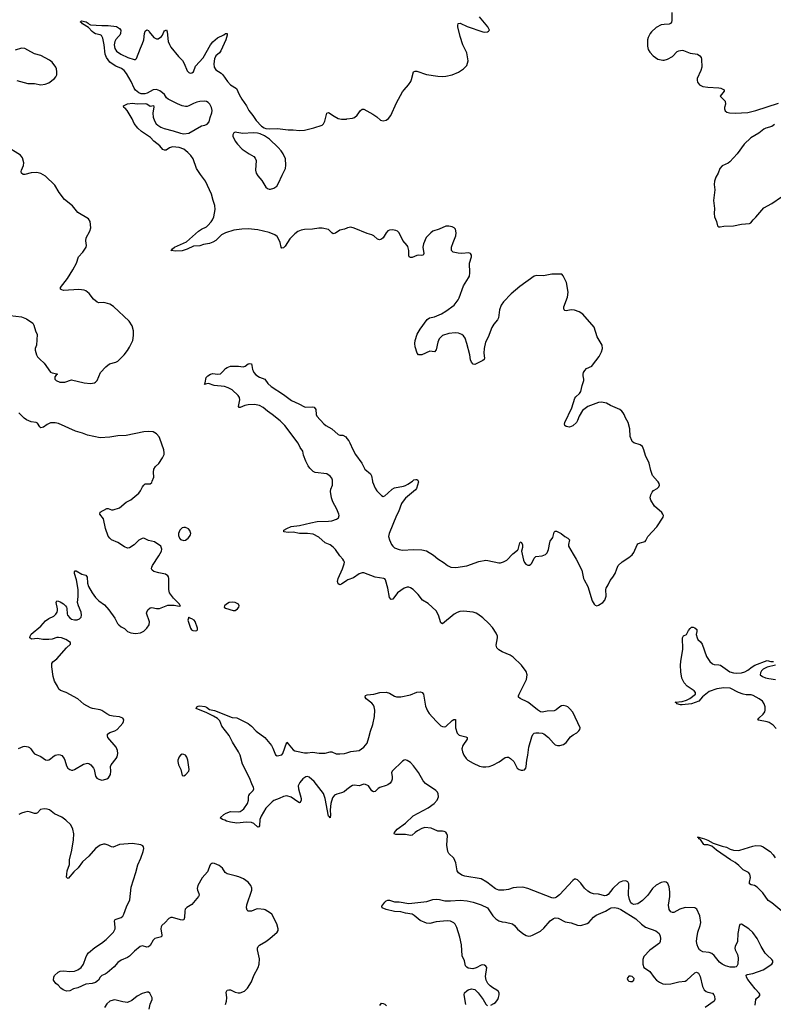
# Model space of a CAD drawing. Header units: inches. Extents: x 1305449 to 1407403, y 744709 to 841554.
# Tile 20 of 114: x 1335927 to 1345306, y 783491 to 795741. Entities that reach past the tile are written whole.
import ezdxf

# ---------------------------------------------------------------- set-up
doc = ezdxf.new("R2010")
doc.units = ezdxf.units.IN
doc.header["$MEASUREMENT"] = 0
for name, color, linetype in [('B3738', 7, 'Continuous'), ('B3739', 7, 'Continuous'), ('B3748', 7, 'Continuous'), ('B3749', 7, 'Continuous')]:
    doc.layers.add(name, color=color, linetype=linetype)

msp = doc.modelspace()

# ---------------------------------------------------------------- linework, layer by layer
at = {"layer": 'B3738', "color": 6}
for points, elevation in [([(1335910, 786672), (1335970, 786700), (1335990, 786702), (1336033, 786693), (1336050, 786685), (1336067, 786670), (1336090, 786630), (1336110, 786608), (1336190, 786573), (1336250, 786532), (1336270, 786529), (1336290, 786532), (1336310, 786543), (1336338, 786570), (1336370, 786591), (1336410, 786600), (1336430, 786595), (1336450, 786585), (1336481, 786550), (1336490, 786530), (1336510, 786457), (1336526, 786430), (1336550, 786410), (1336570, 786404), (1336590, 786404), (1336610, 786413), (1336722, 786478), (1336770, 786491), (1336787, 786487), (1336811, 786470), (1336847, 786430), (1336855, 786410), (1336869, 786330), (1336886, 786306), (1336910, 786290), (1336950, 786280), (1336970, 786282), (1337010, 786294), (1337033, 786310), (1337056, 786350), (1337063, 786390), (1337058, 786450), (1337064, 786470), (1337129, 786550), (1337138, 786570), (1337148, 786610), (1337144, 786650), (1337127, 786690), (1337025, 786810), (1337018, 786830), (1337021, 786850), (1337047, 786873), (1337110, 786891), (1337140, 786910), (1337179, 786950), (1337210, 786990), (1337219, 787010), (1337222, 787030), (1337218, 787039), (1337211, 787051), (1337170, 787069), (1337090, 787077), (1337050, 787085), (1337010, 787103), (1336950, 787145), (1336930, 787153), (1336832, 787172), (1336810, 787181), (1336725, 787225), (1336650, 787291), (1336505, 787370), (1336433, 787393), (1336414, 787410), (1336397, 787450), (1336362, 787510), (1336342, 787570), (1336325, 787690), (1336328, 787730), (1336340, 787750), (1336390, 787789), (1336510, 787926), (1336559, 787970), (1336561, 787990), (1336502, 788030), (1336448, 788052), (1336410, 788056), (1336390, 788053), (1336330, 788035), (1336290, 788029), (1336215, 788030), (1336150, 788041), (1336074, 788034), (1336055, 788050), (1336056, 788070), (1336070, 788094), (1336190, 788194), (1336250, 788261), (1336290, 788289), (1336350, 788319), (1336377, 788343), (1336393, 788370), (1336399, 788390), (1336399, 788410), (1336382, 788490), (1336388, 788512), (1336410, 788508), (1336430, 788498), (1336470, 788474), (1336497, 788450), (1336510, 788430), (1336514, 788414), (1336518, 788350), (1336523, 788330), (1336550, 788297), (1336570, 788282), (1336610, 788272), (1336644, 788276), (1336670, 788286), (1336690, 788306), (1336697, 788330), (1336691, 788369), (1336657, 788450), (1336647, 788490), (1336654, 788566), (1336653, 788653), (1336632, 788772), (1336609, 788851), (1336608, 788872), (1336618, 788882), (1336630, 788884), (1336702, 788842), (1336750, 788829), (1336765, 788805), (1336770, 788730), (1336783, 788690), (1336829, 788609), (1336870, 788552), (1336910, 788510), (1336981, 788460), (1337037, 788397), (1337110, 788293), (1337144, 788230), (1337161, 788210), (1337190, 788188), (1337230, 788167), (1337270, 788130), (1337310, 788113), (1337370, 788104), (1337430, 788112), (1337470, 788132), (1337511, 788170), (1337537, 788210), (1337542, 788250), (1337505, 788355), (1337508, 788370), (1337522, 788398), (1337550, 788424), (1337570, 788427), (1337630, 788416), (1337665, 788415), (1337770, 788455), (1337850, 788456), (1337910, 788442), (1337929, 788450), (1337918, 788458), (1337915, 788470), (1337842, 788542), (1337790, 788610), (1337781, 788650), (1337781, 788790), (1337778, 788810), (1337770, 788822), (1337741, 788841), (1337657, 788857), (1337596, 788876), (1337577, 788890), (1337569, 788909), (1337570, 788930), (1337578, 788950), (1337659, 789070), (1337691, 789130), (1337694, 789154), (1337682, 789190), (1337606, 789246), (1337530, 789259), (1337490, 789283), (1337470, 789288), (1337450, 789285), (1337410, 789264), (1337351, 789209), (1337295, 789170), (1337270, 789166), (1337230, 789182), (1337150, 789236), (1337070, 789270), (1337047, 789290), (1337030, 789317), (1336996, 789410), (1336969, 789529), (1336926, 789590), (1336930, 789612), (1337010, 789659), (1337030, 789661), (1337070, 789644), (1337090, 789644), (1337170, 789669), (1337250, 789736), (1337310, 789768), (1337408, 789850), (1337430, 789879), (1337454, 789930), (1337470, 789951), (1337490, 789965), (1337550, 789968), (1337570, 789984), (1337577, 790000)], 1200), ([(1340000, 788764), (1339930, 788718), (1339910, 788711), (1339890, 788723), (1339882, 788750), (1339890, 788790), (1339944, 788910), (1339965, 788970), (1339968, 788990), (1339962, 789010), (1339947, 789030), (1339910, 789071), (1339856, 789150), (1339830, 789178), (1339790, 789208), (1339730, 789233), (1339650, 789303), (1339580, 789340), (1339510, 789350), (1339410, 789350), (1339330, 789363), (1339270, 789361), (1339215, 789370), (1339214, 789374), (1339214, 789390), (1339250, 789411), (1339306, 789434), (1339410, 789446), (1339550, 789482), (1339630, 789496), (1339770, 789500), (1339810, 789505), (1339870, 789527), (1339895, 789545), (1339903, 789570), (1339900, 789590), (1339875, 789650), (1339823, 789743), (1339807, 789790), (1339797, 789870), (1339801, 789899), (1339819, 789950), (1339822, 789978), (1339820, 790000)], 1100), ([(1340000, 786162), (1339966, 786134), (1339930, 786120), (1339873, 786107), (1339847, 786093), (1339822, 786058), (1339801, 785990), (1339790, 785910), (1339795, 785845), (1339790, 785810), (1339782, 785822), (1339769, 785830), (1339727, 786050), (1339710, 786112), (1339590, 786262), (1339530, 786316), (1339510, 786323), (1339490, 786321), (1339450, 786295), (1339413, 786250), (1339394, 786210), (1339396, 786170), (1339429, 786051), (1339430, 786029), (1339417, 786003), (1339410, 785999), (1339390, 786008), (1339307, 786067), (1339250, 786083), (1339210, 786076), (1339158, 786050), (1339090, 786025), (1339069, 786011), (1338991, 785930), (1338933, 785830), (1338916, 785790), (1338911, 785709), (1338903, 785697), (1338890, 785693), (1338841, 785741), (1338813, 785753), (1338750, 785757), (1338630, 785746), (1338550, 785756), (1338501, 785770), (1338482, 785782), (1338453, 785790), (1338423, 785810), (1338468, 785850), (1338498, 785870), (1338550, 785888), (1338650, 785885), (1338670, 785890), (1338696, 785904), (1338716, 785924), (1338761, 785990), (1338774, 786030), (1338773, 786070), (1338777, 786090), (1338790, 786110), (1338832, 786150), (1338841, 786170), (1338837, 786190), (1338814, 786234), (1338787, 786310), (1338699, 786479), (1338669, 786590), (1338651, 786631), (1338577, 786750), (1338535, 786835), (1338443, 786950), (1338418, 787018), (1338388, 787048), (1338337, 787077), (1338258, 787118), (1338125, 787170), (1338133, 787190), (1338150, 787201), (1338170, 787202), (1338230, 787195), (1338250, 787186), (1338290, 787157), (1338350, 787146), (1338570, 787058), (1338630, 787055), (1338770, 786985), (1338810, 786953), (1338870, 786890), (1338978, 786810), (1339060, 786710), (1339078, 786678), (1339110, 786595), (1339130, 786583), (1339190, 786593), (1339203, 786610), (1339250, 786751), (1339270, 786732), (1339330, 786656), (1339350, 786644), (1339370, 786639), (1339470, 786621), (1339510, 786621), (1339570, 786629), (1339655, 786615), (1339730, 786615), (1339790, 786631), (1339810, 786631), (1339867, 786607), (1339910, 786606), (1339970, 786613), (1340000, 786621)], 1100), ([(1338489, 783490), (1338500, 783530), (1338504, 783570), (1338497, 783643), (1338510, 783668), (1338530, 783672), (1338550, 783669), (1338610, 783643), (1338645, 783635), (1338670, 783635), (1338724, 783656), (1338764, 783690), (1338813, 783770), (1338843, 783850), (1338893, 783950), (1338906, 783990), (1338910, 784058), (1338888, 784170), (1338888, 784190), (1338894, 784210), (1338913, 784227), (1338990, 784270), (1339042, 784310), (1339132, 784388), (1339142, 784410), (1339143, 784430), (1339128, 784490), (1339067, 784610), (1339050, 784625), (1338984, 784664), (1338969, 784670), (1338890, 784677), (1338870, 784675), (1338810, 784651), (1338790, 784648), (1338771, 784651), (1338760, 784660), (1338749, 784689), (1338755, 784730), (1338815, 784910), (1338814, 784934), (1338802, 784970), (1338771, 785010), (1338711, 785051), (1338655, 785075), (1338610, 785091), (1338510, 785112), (1338485, 785130), (1338450, 785184), (1338410, 785217), (1338350, 785243), (1338330, 785246), (1338317, 785243), (1338304, 785236), (1338296, 785224), (1338263, 785137), (1338196, 785064), (1338143, 784970), (1338135, 784930), (1338138, 784910), (1338157, 784870), (1338161, 784850), (1338154, 784830), (1338070, 784731), (1338006, 784694), (1337987, 784673), (1337981, 784650), (1337980, 784570), (1337970, 784543), (1337950, 784537), (1337930, 784540), (1337830, 784570), (1337810, 784570), (1337781, 784559), (1337738, 784510), (1337695, 784470), (1337687, 784453), (1337684, 784430), (1337696, 784350), (1337691, 784329), (1337610, 784308), (1337590, 784289), (1337550, 784224), (1337530, 784204), (1337510, 784201), (1337457, 784217), (1337428, 784210), (1337354, 784150), (1337292, 784088), (1337267, 784073), (1337190, 784039), (1337150, 784012), (1337103, 783957), (1337017, 783883), (1336990, 783866), (1336949, 783850), (1336929, 783830), (1336907, 783790), (1336870, 783763), (1336830, 783748), (1336750, 783743), (1336650, 783696), (1336597, 783683), (1336550, 783658), (1336510, 783656), (1336466, 783670), (1336437, 783690), (1336407, 783727), (1336378, 783750), (1336348, 783790), (1336351, 783830), (1336360, 783850), (1336404, 783890), (1336430, 783901), (1336471, 783909), (1336550, 783898), (1336610, 783902), (1336650, 783918), (1336690, 783947), (1336723, 783990), (1336748, 784072), (1336768, 784110), (1336785, 784130), (1336861, 784199), (1336945, 784250), (1337003, 784297), (1337094, 784386), (1337114, 784430), (1337116, 784450), (1337106, 784530), (1337115, 784545), (1337190, 784572), (1337210, 784587), (1337224, 784610), (1337257, 784703), (1337298, 784790), (1337313, 784950), (1337372, 785130), (1337396, 785224), (1337436, 785310), (1337462, 785390), (1337470, 785430), (1337468, 785448), (1337461, 785461), (1337435, 785475), (1337330, 785490), (1337170, 785478), (1337090, 785445), (1337070, 785448), (1337030, 785470), (1336990, 785482), (1336970, 785482), (1336930, 785470), (1336872, 785428), (1336786, 785334), (1336710, 785264), (1336654, 785190), (1336601, 785139), (1336530, 785056), (1336520, 785060), (1336511, 785071), (1336512, 785110), (1336519, 785150), (1336546, 785230), (1336548, 785290), (1336576, 785410), (1336597, 785537), (1336600, 785610), (1336590, 785670), (1336563, 785723), (1336503, 785783), (1336450, 785817), (1336362, 785862), (1336296, 785910), (1336270, 785919), (1336230, 785924), (1336186, 785914), (1336150, 785874), (1336130, 785865), (1336110, 785866), (1336063, 785883), (1336030, 785888), (1335990, 785883), (1335950, 785870), (1335917, 785850)], 1200), ([(1337540, 783430), (1337549, 783491), (1337574, 783550), (1337574, 783570), (1337548, 783630), (1337530, 783640), (1337510, 783643), (1337450, 783626), (1337388, 783592), (1337323, 783537), (1337270, 783515), (1337210, 783520), (1337110, 783545), (1337090, 783544), (1337050, 783530), (1337010, 783498), (1336984, 783450)], 1300)]:
    msp.add_lwpolyline(points, dxfattribs=dict(at, elevation=elevation))
at = {"layer": 'B3738', "color": 6, "elevation": 1200}
for points in [[(1337990, 789424), (1337970, 789423), (1337950, 789417), (1337921, 789390), (1337904, 789350), (1337903, 789323), (1337915, 789290), (1337930, 789275), (1337970, 789263), (1337990, 789266), (1338025, 789290), (1338042, 789310), (1338053, 789330), (1338056, 789350), (1338046, 789386), (1338027, 789407)], [(1338570, 788493), (1338532, 788490), (1338499, 788470), (1338476, 788450), (1338471, 788430), (1338490, 788419), (1338585, 788390), (1338610, 788389), (1338639, 788410), (1338655, 788430), (1338657, 788450), (1338649, 788469), (1338609, 788489)], [(1338030, 788308), (1338021, 788270), (1338051, 788170), (1338065, 788150), (1338082, 788142), (1338110, 788136), (1338130, 788142), (1338139, 788150), (1338139, 788170), (1338110, 788254), (1338097, 788270), (1338070, 788287), (1338038, 788298)], [(1337950, 786601), (1337928, 786592), (1337910, 786570), (1337894, 786530), (1337893, 786510), (1337903, 786470), (1337932, 786410), (1337950, 786337), (1337970, 786334), (1337990, 786346), (1338030, 786390), (1338035, 786410), (1338018, 786530), (1338007, 786567), (1337990, 786590), (1337970, 786600)]]:
    msp.add_lwpolyline(points, close=True, dxfattribs=at)
at = {"layer": 'B3739', "color": 6}
for points, elevation in [([(1340000, 793149), (1339970, 793136), (1339910, 793123), (1339856, 793084), (1339830, 793078), (1339810, 793090), (1339770, 793130), (1339690, 793147), (1339650, 793148), (1339570, 793134), (1339470, 793131), (1339430, 793123), (1339390, 793106), (1339350, 793078), (1339290, 793014), (1339230, 792922), (1339210, 792901), (1339190, 792897), (1339182, 792910), (1339167, 792970), (1339150, 793014), (1339130, 793043), (1339102, 793062), (1339030, 793091), (1338890, 793126), (1338770, 793138), (1338690, 793136), (1338590, 793121), (1338487, 793090), (1338438, 793062), (1338370, 792994), (1338330, 792971), (1338290, 792957), (1338215, 792945), (1338170, 792927), (1338090, 792921), (1338010, 792884), (1337947, 792867), (1337870, 792860), (1337809, 792870), (1337822, 792878), (1337827, 792890), (1337852, 792910), (1338002, 792978), (1338151, 793110), (1338190, 793136), (1338250, 793164), (1338270, 793179), (1338310, 793224), (1338328, 793252), (1338342, 793290), (1338361, 793381), (1338356, 793430), (1338335, 793490), (1338316, 793570), (1338239, 793730), (1338176, 793816), (1338129, 793890), (1338084, 794010), (1338057, 794050), (1338020, 794090), (1337969, 794130), (1337910, 794151), (1337830, 794158), (1337793, 794147), (1337750, 794117), (1337730, 794117), (1337710, 794127), (1337673, 794173), (1337595, 794230), (1337554, 794274), (1337443, 794350), (1337398, 794390), (1337352, 794450), (1337328, 794508), (1337266, 794610), (1337238, 794638), (1337221, 794650), (1337219, 794670), (1337270, 794692), (1337330, 794701), (1337390, 794694), (1337490, 794700), (1337510, 794692), (1337550, 794666), (1337593, 794673), (1337595, 794655), (1337583, 794577), (1337587, 794530), (1337603, 794483), (1337626, 794446), (1337647, 794427), (1337683, 794403), (1337727, 794387), (1337838, 794358), (1337930, 794327), (1337970, 794320), (1338032, 794328), (1338190, 794422), (1338233, 794427), (1338261, 794439), (1338283, 794470), (1338297, 794523), (1338319, 794581), (1338321, 794610), (1338313, 794650), (1338292, 794690), (1338272, 794712), (1338250, 794722), (1338230, 794725), (1338170, 794722), (1338130, 794715), (1338090, 794699), (1338032, 794668), (1338010, 794661), (1337990, 794660), (1337950, 794670), (1337890, 794693), (1337776, 794750), (1337756, 794770), (1337729, 794810), (1337706, 794830), (1337670, 794856), (1337630, 794872), (1337590, 794869), (1337513, 794827), (1337483, 794817), (1337437, 794817), (1337410, 794830), (1337370, 794863), (1337350, 794890), (1337313, 794970), (1337255, 795070), (1337226, 795110), (1337194, 795134), (1337124, 795164), (1337077, 795190), (1337050, 795214), (1337008, 795270), (1336991, 795310), (1336978, 795430), (1336962, 795510), (1336945, 795545), (1336930, 795554), (1336870, 795566), (1336850, 795577), (1336830, 795592), (1336785, 795645), (1336710, 795690), (1336701, 795701), (1336685, 795710), (1336684, 795716), (1336694, 795726), (1336755, 795715), (1336779, 795699), (1336790, 795685), (1336810, 795675), (1336949, 795669), (1337030, 795670), (1337130, 795654), (1337170, 795633), (1337185, 795610), (1337183, 795570), (1337174, 795550), (1337158, 795530), (1337124, 795496), (1337111, 795470), (1337103, 795430), (1337110, 795384), (1337131, 795350), (1337186, 795310), (1337274, 795270), (1337350, 795245), (1337370, 795246), (1337382, 795258), (1337430, 795387), (1337457, 795443), (1337470, 795490), (1337479, 795570), (1337490, 795598), (1337510, 795613), (1337530, 795606), (1337537, 795590), (1337598, 795518), (1337630, 795502), (1337650, 795502), (1337691, 795530), (1337705, 795550), (1337720, 795590), (1337730, 795603), (1337754, 795614), (1337764, 795590), (1337776, 795470), (1337792, 795432), (1337810, 795400), (1337902, 795282), (1337953, 795233), (1337974, 795194), (1338010, 795103), (1338030, 795083), (1338050, 795077), (1338070, 795078), (1338090, 795090), (1338117, 795163), (1338210, 795268), (1338303, 795430), (1338330, 795464), (1338390, 795516), (1338467, 795553), (1338490, 795571), (1338510, 795570), (1338510, 795549), (1338493, 795490), (1338430, 795355), (1338412, 795330), (1338370, 795291), (1338350, 795253), (1338342, 795190), (1338348, 795148), (1338370, 795118), (1338435, 795075), (1338456, 795056), (1338515, 794970), (1338550, 794931), (1338625, 794885), (1338658, 794810), (1338690, 794753), (1338749, 794670), (1338779, 794610), (1338829, 794550), (1338868, 794488), (1338938, 794418), (1338970, 794394), (1338990, 794386), (1339030, 794381), (1339135, 794385), (1339268, 794372), (1339330, 794372), (1339410, 794362), (1339470, 794367), (1339586, 794394), (1339693, 794427), (1339710, 794447), (1339723, 794477), (1339750, 794576), (1339770, 794588), (1339839, 794539), (1339890, 794512), (1339930, 794504), (1339995, 794505), (1340000, 794506)], 1100), ([(1335890, 794986), (1336030, 794946), (1336110, 794946), (1336190, 794932), (1336242, 794938), (1336290, 794955), (1336361, 795010), (1336378, 795030), (1336387, 795053), (1336390, 795090), (1336384, 795130), (1336376, 795150), (1336333, 795213), (1336299, 795239), (1336190, 795297), (1336110, 795314), (1336030, 795362), (1335990, 795381), (1335950, 795386), (1335870, 795361)], 1200), ([(1335810, 792062), (1335950, 792042), (1336010, 792018), (1336090, 791964), (1336102, 791942), (1336124, 791870), (1336144, 791824), (1336137, 791690), (1336121, 791650), (1336118, 791630), (1336137, 791570), (1336150, 791548), (1336178, 791518), (1336230, 791469), (1336310, 791357), (1336330, 791346), (1336390, 791336), (1336396, 791330), (1336380, 791320), (1336364, 791296), (1336363, 791270), (1336380, 791250), (1336427, 791233), (1336490, 791233), (1336570, 791260), (1336730, 791222), (1336810, 791213), (1336859, 791221), (1336871, 791229), (1336890, 791251), (1336934, 791350), (1336997, 791423), (1337043, 791457), (1337122, 791478), (1337150, 791494), (1337227, 791573), (1337270, 791627), (1337294, 791666), (1337333, 791750), (1337343, 791810), (1337342, 791870), (1337325, 791930), (1337289, 791990), (1337093, 792173), (1337050, 792200), (1336990, 792218), (1336970, 792221), (1336910, 792218), (1336890, 792225), (1336844, 792264), (1336790, 792335), (1336750, 792367), (1336730, 792375), (1336664, 792384), (1336472, 792372), (1336450, 792378), (1336435, 792390), (1336436, 792410), (1336520, 792520), (1336590, 792630), (1336632, 792710), (1336657, 792790), (1336714, 792850), (1336754, 792910), (1336758, 792930), (1336749, 792990), (1336753, 793027), (1336800, 793110), (1336811, 793150), (1336803, 793230), (1336784, 793264), (1336650, 793343), (1336584, 793424), (1336483, 793503), (1336419, 793590), (1336364, 793684), (1336250, 793794), (1336190, 793828), (1336140, 793840), (1336070, 793836), (1335990, 793815), (1335970, 793815), (1335951, 793830), (1335946, 793850), (1335949, 793870), (1335974, 793926), (1335979, 793959), (1335962, 794022), (1335935, 794055), (1335750, 794170)], 1200), ([(1339820, 790000), (1339819, 790010), (1339810, 790035), (1339790, 790061), (1339750, 790089), (1339605, 790105), (1339580, 790120), (1339540, 790160), (1339517, 790190), (1339488, 790250), (1339461, 790321), (1339450, 790372), (1339417, 790417), (1339391, 790470), (1339227, 790690), (1339170, 790748), (1339070, 790830), (1339010, 790870), (1338957, 790917), (1338910, 790941), (1338850, 790954), (1338770, 790951), (1338730, 790941), (1338670, 790914), (1338657, 790917), (1338649, 790929), (1338667, 791010), (1338661, 791041), (1338645, 791065), (1338570, 791137), (1338522, 791162), (1338476, 791176), (1338349, 791190), (1338276, 791216), (1338234, 791206), (1338230, 791198), (1338228, 791208), (1338237, 791223), (1338247, 791290), (1338269, 791310), (1338303, 791330), (1338330, 791337), (1338390, 791330), (1338425, 791335), (1338457, 791363), (1338490, 791400), (1338510, 791414), (1338550, 791432), (1338649, 791431), (1338710, 791423), (1338732, 791428), (1338770, 791457), (1338790, 791464), (1338810, 791457), (1338818, 791438), (1338824, 791390), (1338831, 791370), (1338840, 791350), (1338864, 791324), (1338910, 791294), (1338979, 791270), (1339015, 791215), (1339057, 791177), (1339210, 791079), (1339310, 791003), (1339403, 790963), (1339470, 790923), (1339490, 790919), (1339566, 790926), (1339590, 790919), (1339612, 790890), (1339616, 790830), (1339624, 790810), (1339712, 790712), (1339738, 790690), (1339810, 790649), (1339890, 790579), (1339910, 790573), (1339950, 790572), (1339984, 790550), (1340000, 790530)], 1100), ([(1337577, 790000), (1337598, 790050), (1337591, 790110), (1337598, 790150), (1337619, 790181), (1337659, 790221), (1337706, 790290), (1337724, 790330), (1337727, 790350), (1337719, 790390), (1337671, 790530), (1337662, 790550), (1337629, 790589), (1337590, 790613), (1337530, 790619), (1337470, 790613), (1337250, 790567), (1337150, 790562), (1337050, 790546), (1336930, 790540), (1336771, 790571), (1336710, 790596), (1336620, 790620), (1336410, 790718), (1336370, 790726), (1336310, 790725), (1336270, 790706), (1336222, 790670), (1336190, 790661), (1336176, 790676), (1336150, 790721), (1336130, 790731), (1336070, 790737), (1336010, 790764), (1335983, 790783), (1335917, 790850)], 1200)]:
    msp.add_lwpolyline(points, dxfattribs=dict(at, elevation=elevation))
at = {"layer": 'B3739', "color": 6, "elevation": 1100}
msp.add_lwpolyline([(1338610, 794340), (1338590, 794333), (1338578, 794310), (1338581, 794290), (1338607, 794230), (1338638, 794190), (1338696, 794130), (1338784, 794070), (1338839, 794039), (1338858, 794018), (1338869, 793989), (1338862, 793870), (1338871, 793830), (1338890, 793798), (1338942, 793742), (1338990, 793657), (1339010, 793641), (1339030, 793634), (1339050, 793632), (1339090, 793643), (1339126, 793670), (1339150, 793705), (1339194, 793806), (1339236, 793890), (1339241, 793930), (1339236, 794010), (1339208, 794070), (1339182, 794110), (1339145, 794150), (1339034, 794254), (1338974, 794294), (1338921, 794321), (1338888, 794328), (1338832, 794332), (1338705, 794325), (1338630, 794338)], close=True, dxfattribs=at)
at = {"layer": 'B3748', "color": 6}
for points, elevation in [([(1340317, 790000), (1340318, 789990), (1340350, 789911), (1340370, 789878), (1340430, 789819), (1340450, 789810), (1340470, 789818), (1340510, 789849), (1340561, 789899), (1340590, 789916), (1340703, 789937), (1340730, 789946), (1340759, 789961), (1340814, 790000)], 1100), ([(1340887, 790000), (1340892, 789990), (1340867, 789910), (1340855, 789890), (1340730, 789786), (1340698, 789750), (1340680, 789720), (1340643, 789617), (1340618, 789570), (1340527, 789350), (1340519, 789310), (1340529, 789270), (1340553, 789210), (1340569, 789189), (1340591, 789171), (1340650, 789148), (1340690, 789140), (1340830, 789151), (1340930, 789146), (1340990, 789134), (1341078, 789078), (1341131, 789031), (1341210, 788982), (1341250, 788950), (1341291, 788930), (1341354, 788926), (1341490, 788946), (1341642, 788998), (1341730, 789015), (1341754, 789014), (1341890, 788984), (1341910, 788984), (1341950, 788995), (1341990, 789017), (1342064, 789096), (1342121, 789139), (1342130, 789150), (1342150, 789231), (1342159, 789241), (1342170, 789246), (1342186, 789206), (1342185, 789175), (1342173, 789130), (1342196, 789016), (1342208, 788988), (1342227, 788967), (1342250, 788955), (1342270, 788955), (1342290, 788968), (1342300, 788980), (1342330, 789043), (1342350, 789063), (1342430, 789072), (1342470, 789088), (1342490, 789106), (1342509, 789151), (1342523, 789237), (1342530, 789253), (1342563, 789297), (1342577, 789363), (1342590, 789377), (1342610, 789378), (1342665, 789350), (1342710, 789312), (1342749, 789290), (1342768, 789270), (1342758, 789210), (1342759, 789190), (1342814, 789090), (1342854, 789030), (1342922, 788890), (1342944, 788790), (1342951, 788770), (1343000, 788690), (1343050, 788510), (1343076, 788470), (1343090, 788457), (1343110, 788450), (1343130, 788455), (1343184, 788490), (1343210, 788519), (1343227, 788570), (1343221, 788650), (1343226, 788670), (1343252, 788710), (1343275, 788765), (1343310, 788805), (1343338, 788850), (1343358, 788910), (1343377, 788950), (1343425, 788995), (1343510, 789048), (1343550, 789084), (1343570, 789110), (1343610, 789207), (1343621, 789219), (1343650, 789234), (1343710, 789249), (1343721, 789259), (1343743, 789310), (1343858, 789430), (1343934, 789550), (1343939, 789570), (1343933, 789590), (1343917, 789610), (1343829, 789689), (1343781, 789761), (1343773, 789790), (1343781, 789830), (1343797, 789863), (1343815, 789885), (1343861, 789910), (1343883, 789930), (1343889, 789950), (1343887, 789970), (1343875, 789990), (1343866, 790000)], 1100), ([(1340000, 786621), (1340050, 786634), (1340150, 786650), (1340212, 786688), (1340250, 786739), (1340272, 786808), (1340291, 786889), (1340321, 786970), (1340341, 787070), (1340345, 787150), (1340340, 787190), (1340332, 787212), (1340310, 787236), (1340241, 787290), (1340228, 787310), (1340229, 787331), (1340250, 787339), (1340336, 787350), (1340410, 787371), (1340490, 787374), (1340530, 787362), (1340590, 787324), (1340617, 787317), (1340670, 787314), (1340790, 787339), (1340868, 787372), (1340917, 787377), (1340938, 787370), (1340954, 787350), (1340979, 787199), (1341001, 787141), (1341024, 787110), (1341110, 787013), (1341170, 786955), (1341190, 786945), (1341210, 786942), (1341230, 786948), (1341310, 787021), (1341330, 787034), (1341353, 787033), (1341352, 786930), (1341370, 786863), (1341398, 786838), (1341480, 786820), (1341498, 786810), (1341496, 786790), (1341441, 786710), (1341430, 786670), (1341436, 786630), (1341454, 786590), (1341482, 786550), (1341506, 786530), (1341571, 786490), (1341650, 786455), (1341690, 786445), (1341730, 786445), (1341770, 786451), (1341814, 786466), (1341894, 786506), (1341970, 786560), (1341990, 786566), (1342010, 786564), (1342036, 786550), (1342078, 786510), (1342118, 786430), (1342143, 786410), (1342170, 786403), (1342190, 786402), (1342210, 786408), (1342225, 786430), (1342231, 786450), (1342237, 786530), (1342252, 786590), (1342263, 786690), (1342301, 786819), (1342313, 786847), (1342330, 786862), (1342350, 786869), (1342390, 786870), (1342430, 786864), (1342450, 786855), (1342510, 786810), (1342570, 786738), (1342590, 786720), (1342622, 786710), (1342650, 786710), (1342695, 786725), (1342730, 786748), (1342783, 786817), (1342817, 786843), (1342863, 786870), (1342886, 786894), (1342899, 786910), (1342904, 786930), (1342810, 787124), (1342770, 787171), (1342750, 787190), (1342730, 787201), (1342690, 787208), (1342670, 787203), (1342650, 787192), (1342605, 787155), (1342577, 787143), (1342490, 787136), (1342430, 787124), (1342410, 787130), (1342370, 787154), (1342286, 787226), (1342250, 787250), (1342155, 787295), (1342136, 787310), (1342135, 787330), (1342142, 787350), (1342234, 787530), (1342241, 787590), (1342229, 787630), (1342173, 787710), (1342070, 787810), (1342030, 787834), (1341930, 787877), (1341890, 787902), (1341866, 787926), (1341858, 787958), (1341875, 788050), (1341872, 788070), (1341857, 788110), (1341810, 788179), (1341764, 788230), (1341690, 788300), (1341630, 788345), (1341610, 788357), (1341569, 788369), (1341450, 788381), (1341403, 788377), (1341370, 788366), (1341336, 788344), (1341190, 788223), (1341170, 788235), (1341141, 788330), (1341110, 788384), (1341010, 788476), (1340939, 788519), (1340885, 788590), (1340823, 788650), (1340790, 788674), (1340770, 788681), (1340750, 788682), (1340710, 788666), (1340630, 788608), (1340570, 788533), (1340550, 788525), (1340530, 788552), (1340507, 788670), (1340481, 788770), (1340470, 788784), (1340458, 788790), (1340350, 788806), (1340210, 788858), (1340190, 788859), (1340154, 788846), (1340082, 788798), (1340010, 788771), (1340000, 788764)], 1100), ([(1345343, 786923), (1345304, 786964), (1345256, 786996), (1345230, 787005), (1345124, 787024), (1345112, 787030), (1345125, 787050), (1345181, 787099), (1345202, 787130), (1345207, 787150), (1345205, 787190), (1345191, 787230), (1345170, 787260), (1345130, 787290), (1345054, 787334), (1345030, 787340), (1344970, 787342), (1344930, 787349), (1344874, 787370), (1344770, 787423), (1344690, 787430), (1344605, 787415), (1344510, 787383), (1344426, 787314), (1344380, 787260), (1344290, 787229), (1344170, 787216), (1344150, 787217), (1344104, 787230), (1344101, 787241), (1344087, 787250), (1344170, 787257), (1344227, 787273), (1344266, 787294), (1344338, 787350), (1344340, 787370), (1344320, 787390), (1344235, 787450), (1344196, 787490), (1344168, 787550), (1344154, 787626), (1344150, 787710), (1344154, 787754), (1344181, 787910), (1344178, 788050), (1344187, 788073), (1344227, 788093), (1344250, 788142), (1344270, 788168), (1344290, 788183), (1344310, 788183), (1344330, 788175), (1344353, 788153), (1344355, 788130), (1344347, 788090), (1344357, 788050), (1344366, 788030), (1344400, 788000), (1344423, 787970), (1344476, 787816), (1344515, 787755), (1344550, 787726), (1344570, 787718), (1344630, 787716), (1344650, 787708), (1344767, 787627), (1344810, 787615), (1344850, 787611), (1344910, 787614), (1344950, 787628), (1344990, 787649), (1345042, 787690), (1345076, 787710), (1345230, 787768), (1345277, 787757), (1345310, 787755)], 1000), ([(1345335, 787710), (1345230, 787685), (1345181, 787659), (1345161, 787639), (1345145, 787615), (1345143, 787590), (1345170, 787570), (1345210, 787554), (1345250, 787543), (1345332, 787532)], 1000), ([(1345079, 783481), (1345090, 783551), (1345098, 783562), (1345132, 783590), (1345141, 783610), (1345132, 783630), (1345081, 783681), (1344990, 783800), (1344972, 783830), (1344967, 783853), (1344979, 783861), (1345050, 783874), (1345182, 783918), (1345287, 783990), (1345301, 784010), (1345299, 784030), (1345290, 784050), (1345230, 784101), (1345207, 784127), (1345156, 784210), (1345106, 784310), (1345050, 784385), (1345002, 784430), (1344910, 784487), (1344890, 784483), (1344881, 784459), (1344863, 784370), (1344861, 784270), (1344832, 784210), (1344829, 784190), (1344833, 784170), (1344860, 784110), (1344867, 784070), (1344864, 783990), (1344854, 783966), (1344843, 783957), (1344828, 783952), (1344770, 783952), (1344710, 783969), (1344670, 783990), (1344635, 784015), (1344570, 784098), (1344542, 784122), (1344510, 784136), (1344430, 784143), (1344399, 784159), (1344386, 784170), (1344370, 784196), (1344358, 784230), (1344352, 784270), (1344354, 784310), (1344367, 784390), (1344398, 784470), (1344405, 784510), (1344390, 784592), (1344354, 784674), (1344330, 784692), (1344210, 784694), (1344144, 784676), (1344070, 784634), (1344050, 784633), (1344030, 784642), (1344012, 784672), (1344002, 784722), (1344018, 784830), (1344018, 784890), (1344011, 784951), (1343995, 784995), (1343972, 785012), (1343950, 785013), (1343910, 785004), (1343850, 784973), (1343803, 784930), (1343744, 784850), (1343679, 784781), (1343619, 784741), (1343570, 784731), (1343550, 784739), (1343534, 784754), (1343515, 784795), (1343504, 784850), (1343508, 784990), (1343495, 785015), (1343470, 785027), (1343430, 785023), (1343390, 785004), (1343310, 784930), (1343250, 784855), (1343230, 784843), (1343210, 784842), (1343130, 784859), (1343070, 784865), (1343030, 784879), (1342998, 784898), (1342955, 784935), (1342910, 784999), (1342870, 785041), (1342850, 785048), (1342830, 785046), (1342810, 785031), (1342646, 784854), (1342610, 784825), (1342590, 784815), (1342570, 784812), (1342550, 784815), (1342250, 784930), (1342190, 784947), (1342110, 784945), (1342070, 784939), (1342010, 784920), (1341951, 784909), (1341890, 784909), (1341848, 784928), (1341742, 785010), (1341671, 785051), (1341466, 785086), (1341430, 785098), (1341390, 785125), (1341373, 785150), (1341356, 785250), (1341330, 785308), (1341268, 785368), (1341254, 785390), (1341244, 785470), (1341250, 785590), (1341245, 785610), (1341230, 785632), (1341210, 785642), (1341190, 785646), (1341130, 785644), (1341050, 785681), (1340970, 785689), (1340930, 785677), (1340880, 785650), (1340850, 785630), (1340810, 785593), (1340790, 785591), (1340730, 785603), (1340610, 785602), (1340589, 785610), (1340590, 785630), (1340623, 785670), (1340730, 785744), (1340826, 785834), (1341010, 785935), (1341087, 785990), (1341123, 786030), (1341140, 786070), (1341137, 786110), (1341127, 786130), (1341108, 786150), (1340976, 786236), (1340949, 786269), (1340890, 786376), (1340830, 786457), (1340790, 786500), (1340750, 786525), (1340730, 786531), (1340710, 786528), (1340690, 786514), (1340562, 786390), (1340556, 786370), (1340563, 786323), (1340562, 786290), (1340554, 786266), (1340537, 786243), (1340510, 786221), (1340490, 786212), (1340410, 786189), (1340390, 786176), (1340350, 786138), (1340330, 786134), (1340310, 786146), (1340267, 786210), (1340230, 786227), (1340210, 786228), (1340150, 786208), (1340090, 786216), (1340070, 786212), (1340050, 786202), (1340000, 786162)], 1100), ([(1345411, 784650), (1345290, 784753), (1345244, 784784), (1345177, 784877), (1345107, 784947), (1345074, 784970), (1345030, 784979), (1345011, 784990), (1345010, 785010), (1345022, 785070), (1345013, 785110), (1344998, 785130), (1344930, 785162), (1344877, 785217), (1344833, 785253), (1344772, 785290), (1344598, 785410), (1344540, 785460), (1344493, 785473), (1344450, 785474), (1344440, 785480), (1344399, 785539), (1344380, 785550), (1344380, 785560), (1344362, 785570), (1344382, 785570), (1344382, 785562), (1344390, 785567), (1344450, 785550), (1344492, 785532), (1344556, 785496), (1344670, 785458), (1344724, 785444), (1344770, 785420), (1344810, 785409), (1344870, 785405), (1344890, 785409), (1345050, 785459), (1345090, 785467), (1345150, 785461), (1345179, 785450), (1345210, 785431), (1345266, 785390), (1345303, 785350), (1345330, 785312)], 1000), ([(1341790, 783479), (1341830, 783500), (1341850, 783515), (1341876, 783550), (1341886, 783574), (1341894, 783610), (1341893, 783630), (1341885, 783650), (1341866, 783666), (1341815, 783695), (1341781, 783721), (1341754, 783750), (1341732, 783790), (1341724, 783836), (1341741, 783950), (1341730, 783965), (1341710, 783976), (1341690, 783980), (1341670, 783977), (1341610, 783944), (1341567, 783933), (1341510, 783941), (1341491, 783951), (1341475, 783970), (1341461, 784030), (1341433, 784093), (1341427, 784230), (1341406, 784326), (1341368, 784448), (1341346, 784486), (1341330, 784505), (1341290, 784524), (1341249, 784529), (1341110, 784515), (1341030, 784496), (1340990, 784499), (1340910, 784535), (1340836, 784596), (1340810, 784612), (1340730, 784626), (1340670, 784642), (1340590, 784647), (1340489, 784670), (1340439, 784690), (1340436, 784710), (1340470, 784760), (1340490, 784778), (1340510, 784785), (1340530, 784785), (1340590, 784767), (1340650, 784764), (1340770, 784746), (1340994, 784770), (1341070, 784793), (1341110, 784800), (1341150, 784795), (1341217, 784777), (1341290, 784777), (1341407, 784787), (1341497, 784777), (1341570, 784762), (1341670, 784727), (1341749, 784689), (1341817, 784590), (1341854, 784554), (1341889, 784529), (1341930, 784516), (1341972, 784512), (1342059, 784490), (1342085, 784470), (1342124, 784424), (1342190, 784370), (1342230, 784346), (1342260, 784340), (1342290, 784344), (1342310, 784352), (1342410, 784402), (1342450, 784438), (1342530, 784527), (1342570, 784557), (1342590, 784565), (1342630, 784563), (1342717, 784517), (1342790, 784504), (1342870, 784477), (1342910, 784473), (1342990, 784496), (1343010, 784507), (1343070, 784574), (1343100, 784600), (1343217, 784650), (1343270, 784684), (1343290, 784692), (1343330, 784697), (1343370, 784688), (1343407, 784670), (1343594, 784554), (1343666, 784486), (1343716, 784450), (1343845, 784405), (1343886, 784370), (1343898, 784338), (1343901, 784310), (1343898, 784270), (1343889, 784251), (1343770, 784164), (1343696, 784084), (1343681, 784050), (1343683, 783990), (1343696, 783950), (1343714, 783934), (1343770, 783897), (1343822, 783822), (1343851, 783791), (1343890, 783764), (1343930, 783747), (1343970, 783741), (1344030, 783744), (1344130, 783769), (1344210, 783780), (1344230, 783792), (1344330, 783884), (1344350, 783889), (1344376, 783876), (1344397, 783837), (1344426, 783710), (1344445, 783670), (1344469, 783650), (1344490, 783642), (1344550, 783630), (1344567, 783610), (1344575, 783590), (1344579, 783550), (1344572, 783528), (1344457, 783450)], 1100), ([(1341478, 783490), (1341458, 783610), (1341465, 783635), (1341490, 783659), (1341510, 783670), (1341550, 783682), (1341590, 783676), (1341634, 783634), (1341696, 783550), (1341730, 783491), (1341750, 783470)], 1100), ([(1340410, 783476), (1340430, 783503), (1340450, 783502), (1340470, 783492), (1340492, 783472)], 1100)]:
    msp.add_lwpolyline(points, dxfattribs=dict(at, elevation=elevation))
at = {"layer": 'B3748', "color": 6, "elevation": 1100}
msp.add_lwpolyline([(1343530, 783841), (1343510, 783840), (1343494, 783826), (1343488, 783812), (1343495, 783790), (1343510, 783779), (1343530, 783774), (1343550, 783776), (1343570, 783789), (1343574, 783810), (1343570, 783817), (1343550, 783835)], close=True, dxfattribs=at)
at = {"layer": 'B3749', "color": 6, "elevation": 1100}
for points in [[(1340000, 794506), (1340070, 794515), (1340095, 794525), (1340127, 794553), (1340170, 794613), (1340190, 794628), (1340210, 794629), (1340324, 794564), (1340370, 794533), (1340416, 794490), (1340450, 794482), (1340489, 794490), (1340517, 794510), (1340546, 794550), (1340615, 794705), (1340690, 794842), (1340710, 794870), (1340766, 794930), (1340794, 794970), (1340804, 794996), (1340830, 795093), (1340850, 795101), (1340870, 795100), (1340990, 795059), (1341130, 795038), (1341190, 795034), (1341230, 795037), (1341310, 795056), (1341390, 795089), (1341450, 795129), (1341490, 795170), (1341502, 795198), (1341507, 795230), (1341490, 795329), (1341444, 795430), (1341407, 795530), (1341382, 795650), (1341380, 795670), (1341386, 795694), (1341410, 795696), (1341496, 795656), (1341690, 795588), (1341715, 795585), (1341749, 795590), (1341763, 795597), (1341775, 795610), (1341755, 795650), (1341650, 795777)], [(1344042, 795830), (1344042, 795730), (1344039, 795710), (1344028, 795692), (1344010, 795683), (1343950, 795682), (1343910, 795675), (1343850, 795642), (1343790, 795590), (1343774, 795570), (1343750, 795521), (1343742, 795490), (1343739, 795410), (1343750, 795370), (1343770, 795338), (1343810, 795290), (1343870, 795250), (1343930, 795237), (1343950, 795237), (1343990, 795249), (1344050, 795281), (1344110, 795344), (1344130, 795355), (1344170, 795363), (1344190, 795359), (1344270, 795326), (1344362, 795310), (1344392, 795292), (1344408, 795270), (1344413, 795250), (1344416, 795150), (1344404, 795110), (1344358, 795010), (1344357, 794990), (1344364, 794964), (1344389, 794929), (1344430, 794910), (1344490, 794900), (1344630, 794895), (1344654, 794890), (1344694, 794870), (1344696, 794850), (1344646, 794790), (1344706, 794726), (1344710, 794690), (1344700, 794650), (1344701, 794630), (1344708, 794608), (1344730, 794590), (1344762, 794582), (1344830, 794578), (1344990, 794588), (1345090, 794609), (1345370, 794703)], [(1345323, 794437), (1345290, 794412), (1345214, 794390), (1345190, 794377), (1345126, 794330), (1345027, 794270), (1344942, 794190), (1344858, 794070), (1344767, 793973), (1344744, 793956), (1344670, 793922), (1344642, 793890), (1344622, 793830), (1344590, 793783), (1344574, 793730), (1344571, 793690), (1344577, 793623), (1344563, 793490), (1344574, 793390), (1344571, 793330), (1344575, 793290), (1344598, 793230), (1344610, 793176), (1344625, 793165), (1344643, 793163), (1344690, 793170), (1344810, 793175), (1344910, 793195), (1345010, 793203), (1345027, 793213), (1345055, 793250), (1345090, 793283), (1345190, 793402), (1345290, 793453), (1345410, 793538)], [(1343866, 790000), (1343802, 790070), (1343783, 790130), (1343763, 790223), (1343717, 790317), (1343697, 790390), (1343677, 790430), (1343649, 790450), (1343570, 790477), (1343551, 790491), (1343544, 790504), (1343526, 790554), (1343520, 790650), (1343501, 790730), (1343467, 790787), (1343452, 790830), (1343439, 790850), (1343423, 790870), (1343395, 790890), (1343281, 790941), (1343229, 790971), (1343170, 790983), (1343130, 790978), (1343000, 790930), (1342930, 790878), (1342890, 790810), (1342870, 790752), (1342857, 790730), (1342810, 790688), (1342770, 790672), (1342730, 790678), (1342713, 790690), (1342708, 790710), (1342710, 790730), (1342798, 790910), (1342837, 791030), (1342850, 791050), (1342894, 791090), (1342910, 791115), (1342926, 791190), (1342948, 791250), (1342950, 791270), (1342938, 791310), (1342939, 791330), (1342946, 791350), (1342962, 791378), (1342981, 791399), (1343046, 791430), (1343058, 791442), (1343138, 791550), (1343170, 791610), (1343182, 791650), (1343176, 791690), (1343115, 791795), (1343077, 791917), (1342935, 792075), (1342890, 792107), (1342830, 792128), (1342790, 792129), (1342730, 792119), (1342710, 792124), (1342704, 792130), (1342698, 792150), (1342700, 792170), (1342743, 792290), (1342752, 792350), (1342732, 792472), (1342693, 792553), (1342673, 792573), (1342650, 792576), (1342550, 792574), (1342446, 792554), (1342364, 792556), (1342330, 792551), (1342150, 792423), (1342043, 792330), (1341947, 792230), (1341920, 792190), (1341898, 792130), (1341888, 792030), (1341875, 792005), (1341829, 791951), (1341803, 791910), (1341759, 791790), (1341726, 791730), (1341708, 791650), (1341705, 791590), (1341712, 791530), (1341706, 791514), (1341690, 791500), (1341590, 791450), (1341570, 791453), (1341550, 791480), (1341538, 791510), (1341528, 791570), (1341494, 791714), (1341470, 791780), (1341450, 791807), (1341430, 791823), (1341390, 791840), (1341345, 791845), (1341270, 791837), (1341190, 791810), (1341149, 791770), (1341133, 791727), (1341110, 791632), (1341090, 791610), (1341030, 791616), (1340930, 791573), (1340910, 791569), (1340892, 791572), (1340873, 791593), (1340847, 791670), (1340844, 791710), (1340849, 791751), (1340875, 791830), (1340911, 791890), (1341000, 792010), (1341027, 792030), (1341090, 792044), (1341177, 792083), (1341230, 792114), (1341335, 792190), (1341384, 792256), (1341398, 792282), (1341451, 792430), (1341513, 792527), (1341524, 792550), (1341530, 792590), (1341526, 792710), (1341552, 792790), (1341551, 792811), (1341538, 792830), (1341518, 792838), (1341428, 792832), (1341385, 792835), (1341323, 792850), (1341301, 792870), (1341301, 792910), (1341320, 792970), (1341355, 793050), (1341360, 793090), (1341350, 793135), (1341336, 793150), (1341310, 793163), (1341270, 793173), (1341230, 793170), (1341146, 793134), (1341070, 793109), (1341042, 793090), (1340986, 793030), (1340951, 792950), (1340946, 792910), (1340956, 792830), (1340950, 792813), (1340933, 792807), (1340890, 792810), (1340870, 792805), (1340810, 792782), (1340790, 792780), (1340774, 792790), (1340770, 792810), (1340771, 792870), (1340758, 792918), (1340750, 792932), (1340695, 792995), (1340648, 793088), (1340630, 793108), (1340610, 793120), (1340568, 793128), (1340530, 793122), (1340510, 793112), (1340490, 793090), (1340450, 793028), (1340430, 793011), (1340403, 793003), (1340380, 793010), (1340336, 793050), (1340310, 793064), (1340250, 793082), (1340090, 793148), (1340050, 793158), (1340008, 793152), (1340000, 793149)], [(1340000, 790530), (1340023, 790503), (1340037, 790477), (1340072, 790392), (1340105, 790330), (1340185, 790225), (1340224, 790150), (1340295, 790090), (1340306, 790066), (1340317, 790000)], [(1340814, 790000), (1340834, 790014), (1340859, 790019), (1340870, 790018), (1340882, 790010), (1340887, 790000)]]:
    msp.add_lwpolyline(points, dxfattribs=at)

doc.saveas('drawing.dxf')
